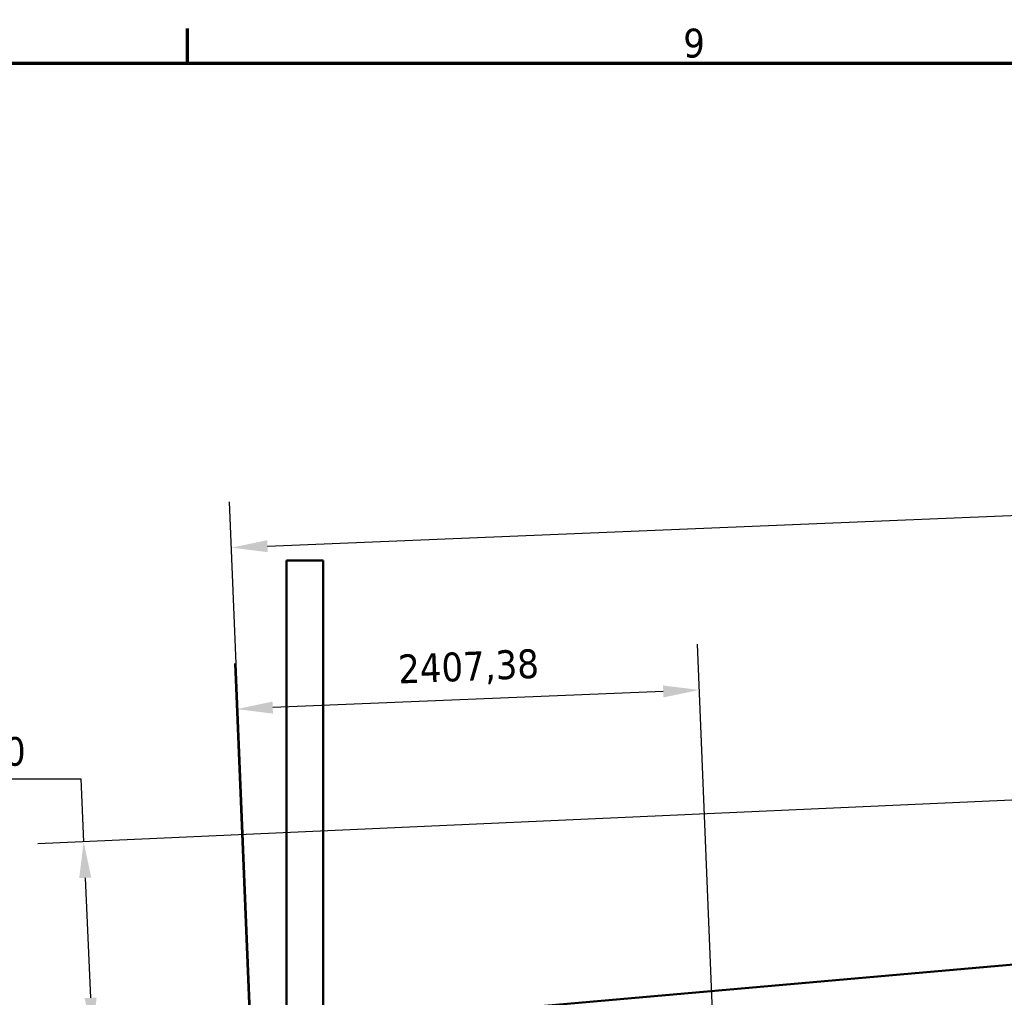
# Model space of a CAD drawing. Header units: millimetres. Extents: x 0 to 63075, y 0 to 44550.
# Tile 11 of 31: x 14897 to 20017, y 38193 to 43277. Entities that reach past the tile are written whole.
import ezdxf

# ---------------------------------------------------------------- set-up
doc = ezdxf.new("R2010")
doc.units = ezdxf.units.MM
doc.header["$LTSCALE"] = 75
for name, color, linetype, lineweight in [('Border (ISO)', 7, 'Continuous', 70), ('Dimension (ISO)', 7, 'Continuous', 25), ('Visible (ISO)', 7, 'Continuous', 50)]:
    doc.layers.add(name, color=color, linetype=linetype, lineweight=lineweight)
doc.styles.add('Label Text (ISO)', font='tahoma.ttf')
doc.styles.add('Note Text (ISO)', font='tahoma.ttf')
doc.dimstyles.new('Default (ISO)', dxfattribs={"dimscale": 75, "dimtxt": 2, "dimasz": 2.5, "dimexe": 3.175, "dimexo": 0, "dimgap": 0.762, "dimtad": 1, "dimrnd": 1e-08, "dimtxsty": 'Note Text (ISO)', "dimcen": 0.09, "dimdle": 10, "dimclrd": 256, "dimclre": 256, "dimclrt": 256, "dimazin": 2, "dimtfac": 1, "dimtmove": 0, "dimatfit": 3, "dimfxl": 1, "dimtolj": 1, "dimtzin": 0, "dimlwd": -1, "dimlwe": -1, "dimarcsym": 0})

# ---------------------------------------------------------------- blocks, each defined once
blk = doc.blocks.new('Borders Default Border')
at = {"layer": 'Border (ISO)'}
blk.add_line((210.25, 574), (210.25, 576.4), dxfattribs=at)
at = {"layer": 'Border (ISO)', "flags": 128}
blk.add_lwpolyline([(20, 20), (20, 574), (821, 574), (821, 20), (20, 20)], dxfattribs=at)
at = {"layer": 'Border (ISO)', "insert": (244.631, 574.361), "char_height": 2, "attachment_point": 7, "style": 'Label Text (ISO)'}
blk.add_mtext('9', dxfattribs=at)
blk = doc.blocks.new('*D12')
at = {"layer": 'Defpoints', "color": 0, "transparency": 16777216}
for p in [(16025.4, 39691.3), (16094, 38034.1), (18584.4, 36076.5)]:
    blk.add_point(p, dxfattribs=at)
at = {"layer": 'Dimension (ISO)', "transparency": 16777216}
for p, q in [((18584.4, 36076.5), (18420.9, 40028.8)), ((16094, 38034.1), (16015.5, 39929.2)), ((18243.4, 39783.1), (16212.7, 39699.1))]:
    blk.add_line(p, q, dxfattribs=at)
for points in [[(18242.1, 39814.3), (18244.7, 39751.9), (18430.7, 39790.9)], [(16211.4, 39730.3), (16214, 39667.9), (16025.4, 39691.3)]]:
    blk.add_solid(points, dxfattribs=at)
at = {"layer": 'Dimension (ISO)', "transparency": 16777216, "insert": (16861.9, 39974), "char_height": 150, "attachment_point": 1, "rotation": 2.3694, "style": 'Note Text (ISO)'}
blk.add_mtext('\\A1;2407,38', dxfattribs=at)
blk = doc.blocks.new('*D16')
at = {"layer": 'Defpoints', "color": 0, "transparency": 16777216}
for p in [(39889.7, 40110), (16122.1, 38040.4), (15274.3, 38002.3)]:
    blk.add_point(p, dxfattribs=at)
at = {"layer": 'Dimension (ISO)', "transparency": 16777216}
for p, q in [((39889.7, 40110), (14991.5, 38990.6)), ((10610.9, 39329.1), (15214.7, 39329.1)), ((15214.7, 39329.1), (15229.4, 39001.3)), ((15237.8, 38814), (15265.9, 38189.6)), ((16122.1, 38040.4), (15036.4, 37991.6))]:
    blk.add_line(p, q, dxfattribs=at)
for points in [[(15269.1, 38815.4), (15206.6, 38812.6), (15229.4, 39001.3)], [(15297.1, 38191), (15234.7, 38188.2), (15274.3, 38002.3)]]:
    blk.add_solid(points, dxfattribs=at)
at = {"layer": 'Dimension (ISO)', "transparency": 16777216, "insert": (10668.1, 39546.1), "char_height": 150, "attachment_point": 1, "style": 'Note Text (ISO)'}
blk.add_mtext('\\A1;\\fTahoma|b0|i0;\\H149.0446;Maximum allowable diameter difference = 1000', dxfattribs=at)
blk = doc.blocks.new('*D29')
at = {"layer": 'Defpoints', "color": 0, "transparency": 16777216}
for p in [(39977.4, 41523.1), (40162.6, 37046.7), (16186.8, 35968.7)]:
    blk.add_point(p, dxfattribs=at)
at = {"layer": 'Dimension (ISO)', "transparency": 16777216}
for p, q in [((40162.6, 37046.7), (39967.5, 41761)), ((16185.4, 40538.6), (39790, 41515.3)), ((16186.8, 35968.7), (15988.2, 40768.8))]:
    blk.add_line(p, q, dxfattribs=at)
for points in [[(39788.7, 41546.5), (39791.3, 41484.1), (39977.4, 41523.1)], [(16184.1, 40569.8), (16186.7, 40507.4), (15998, 40530.9)]]:
    blk.add_solid(points, dxfattribs=at)
at = {"layer": 'Dimension (ISO)', "transparency": 16777216, "insert": (27563.4, 41257.5), "char_height": 150, "attachment_point": 1, "rotation": 2.3694, "style": 'Note Text (ISO)'}
blk.add_mtext('\\A1;23999,85', dxfattribs=at)

msp = doc.modelspace()

# ---------------------------------------------------------------- linework, layer by layer
at = {"layer": 'Visible (ISO)'}
for p, q in [((16284.5863, 40464.9146), (16284.5863, 34543.7009)), ((16474.5863, 40464.9146), (16284.5863, 40464.9146)), ((16474.5863, 40464.9146), (16474.5863, 34152.701)), ((16675.8186, 38065.3141), (39889.7267, 40110.0432))]:
    msp.add_line(p, q, dxfattribs=at)

# ---------------------------------------------------------------- block references
at = {"xscale": 75, "yscale": 75, "zscale": 75}
msp.add_blockref('Borders Default Border', (0, 0), dxfattribs=at)

# ---------------------------------------------------------------- dimensions: what is measured, and where the dimension line sits
at = {"layer": 'Dimension (ISO)'}
for base, p1, p2, picture, middle in [((39977.3749, 41523.0676), (16186.8146, 35968.7343), (40162.5935, 37046.7076), '*D29', (27987.7876, 41026.9738)), ((16025.3825, 39691.3283), (18584.3925, 36076.5316), (16093.9517, 38034.1478), '*D12', (17231.7308, 39741.2434))]:
    dim = msp.add_linear_dim(base=base, p1=p1, p2=p2, angle=182.3693788, dimstyle='Default (ISO)', override={"dimgap": 0.762, "dimdec": 2, "dimtol": 0, "dimlim": 0, "dimtp": 0, "dimtm": 0, "dimtdec": 2, "dimtofl": 0, "dimatfit": 1}, dxfattribs=at)
    dim.commit()
    dim.dimension.update_dxf_attribs({"geometry": picture, "text_midpoint": middle, "dimtype": 160})
dim = msp.add_linear_dim(base=(15274.3274, 38002.3017), p1=(39889.7267, 40110.0432), p2=(16122.0735, 38040.4172), angle=92.5743378, text='\\fTahoma|b0|i0;\\H149.0446;Maximum allowable diameter difference = <>', dimstyle='Default (ISO)', override={"dimgap": 0.762, "dimtih": 1, "dimtoh": 1, "dimdec": 2, "dimtol": 0, "dimlim": 0, "dimtp": 0, "dimtm": 0, "dimtdec": 2, "dimtofl": 0, "dimtmove": 1, "dimatfit": 2}, dxfattribs=at)
dim.commit()
dim.dimension.update_dxf_attribs({"geometry": '*D16', "text_midpoint": (15200.2354, 39329.0802), "dimtype": 160})

doc.saveas('drawing.dxf')
